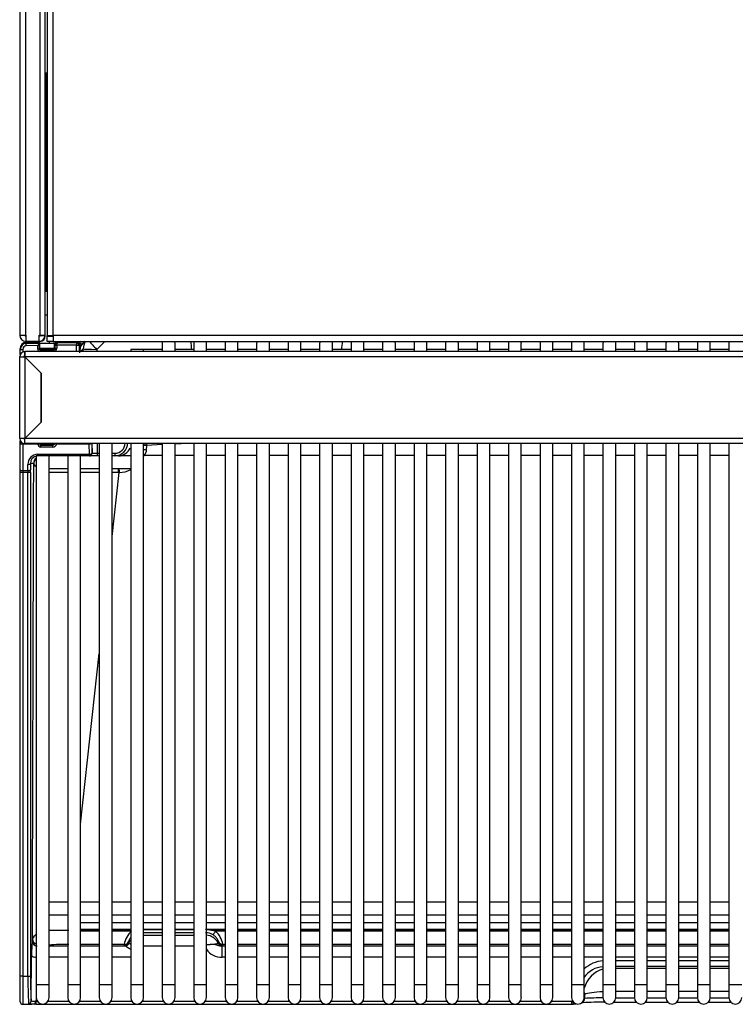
# Model space of a CAD drawing. Header units: millimetres. Extents: x -40 to 419, y 0 to 295.
# Tile 3 of 72: x 50 to 71, y 37 to 65. Entities that reach past the tile are written whole.
import ezdxf

# ---------------------------------------------------------------- set-up
doc = ezdxf.new("R2010")
doc.units = ezdxf.units.MM
doc.layers.add('BW4_CTMPLUS_RL', color=7, linetype='Continuous')
doc.layers.add('Standard', color=7, linetype='Continuous')

# ---------------------------------------------------------------- blocks, each defined once
blk = doc.blocks.new('SE2')
at = {"layer": 'BW4_CTMPLUS_RL', "color": 7, "linetype": 'Continuous'}
for p, q in [((50.015, 126.324), (50.015, 56.184)), ((50.195, 56.184), (50.195, 126.309)), ((50.603, 125.739), (50.603, 56.184)), ((50.765, 56.184), (50.765, 125.739)), ((50.825, 112.902), (50.825, 56.181)), ((51.002, 56.181), (51.002, 112.902)), ((50.795, 63.879), (50.765, 63.879)), ((50.795, 57.474), (50.795, 63.879)), ((50.825, 63.879), (50.795, 63.879)), ((50.765, 57.474), (50.795, 57.474)), ((50.795, 57.474), (50.825, 57.474)), ((50.765, 56.784), (50.825, 56.784)), ((50.015, 56.184), (50.195, 56.184)), ((50.195, 56.184), (50.195, 56.004)), ((50.585, 56.004), (50.585, 56.184)), ((50.585, 56.184), (50.603, 56.184)), ((50.603, 56.184), (50.765, 56.184)), ((50.764, 56.169), (50.611, 56.169)), ((50.825, 56.181), (51.002, 56.181)), ((50.825, 56.162), (50.825, 56.181)), ((50.975, 56.162), (50.825, 56.162)), ((50.825, 56.154), (51.002, 56.154)), ((50.825, 56.004), (50.825, 56.154)), ((50.893, 56.154), (50.893, 56.162)), ((50.975, 56.181), (50.975, 56.162)), ((51.002, 56.181), (51.002, 56.004)), ((92.15, 56.181), (51.002, 56.181)), ((50.03, 55.784), (50.03, 55.796)), ((50.03, 55.77), (50.03, 55.784)), ((50.585, 56.004), (50.195, 56.004)), ((50.445, 55.976), (50.206, 55.967)), ((50.546, 55.984), (50.207, 55.978)), ((50.207, 55.976), (50.446, 55.98)), ((50.446, 55.975), (50.207, 55.967)), ((50.207, 55.967), (50.207, 55.95)), ((50.207, 55.95), (50.592, 55.956)), ((50.208, 55.876), (50.207, 55.95)), ((50.546, 55.881), (50.208, 55.876)), ((50.446, 55.98), (50.46, 55.981)), ((50.46, 55.981), (50.598, 55.983)), ((50.598, 55.979), (50.46, 55.976)), ((50.598, 55.978), (50.46, 55.976)), ((50.546, 55.779), (50.546, 55.881)), ((50.591, 55.779), (50.546, 55.779)), ((50.615, 56.004), (50.585, 56.004)), ((50.591, 55.95), (50.591, 55.779)), ((50.591, 55.779), (50.6, 55.81)), ((50.592, 55.956), (50.598, 55.978)), ((50.607, 55.794), (50.595, 55.794)), ((50.607, 55.944), (50.6, 55.944)), ((50.6, 55.81), (50.6, 55.934)), ((51.041, 55.944), (50.607, 55.944)), ((50.607, 55.794), (50.607, 55.944)), ((51.035, 55.794), (50.607, 55.794)), ((50.628, 55.768), (51.012, 55.774)), ((51.002, 56.004), (50.825, 56.004)), ((50.893, 55.944), (50.893, 56.004)), ((50.893, 55.772), (50.893, 55.794)), ((51.002, 56.004), (92.15, 56.004)), ((51.055, 55.944), (51.041, 55.944)), ((51.041, 55.804), (51.041, 55.944)), ((51.05, 55.948), (51.05, 55.944)), ((51.059, 55.886), (51.05, 55.918)), ((51.05, 55.84), (51.05, 55.918)), ((51.05, 55.84), (51.059, 55.808)), ((51.059, 55.891), (51.059, 55.886)), ((51.059, 55.808), (51.059, 55.886)), ((51.059, 55.808), (51.104, 55.808)), ((51.068, 55.967), (51.068, 55.984)), ((51.094, 55.993), (51.094, 55.993)), ((51.682, 55.898), (51.104, 55.89)), ((51.104, 55.886), (51.104, 55.808)), ((51.123, 55.995), (51.132, 55.964)), ((51.132, 55.964), (51.681, 55.973)), ((51.193, 56.004), (51.193, 56.002)), ((51.681, 55.973), (51.688, 55.996)), ((51.681, 55.973), (51.682, 55.898)), ((51.682, 55.898), (51.757, 55.898)), ((51.682, 55.704), (51.682, 55.898)), ((51.726, 55.984), (51.737, 56.004)), ((51.811, 56.003), (51.75, 55.961)), ((51.763, 55.92), (51.757, 55.898)), ((51.757, 55.898), (51.757, 55.704)), ((51.809, 55.939), (51.768, 55.671)), ((51.881, 55.784), (51.801, 55.704)), ((51.9, 55.989), (51.886, 56.004)), ((51.915, 56.004), (51.9, 55.989)), ((54.198, 55.944), (54.198, 55.704)), ((54.573, 55.704), (54.573, 55.944)), ((55.122, 55.944), (55.122, 55.704)), ((55.497, 55.704), (55.497, 55.944)), ((56.046, 55.944), (56.046, 55.704)), ((56.421, 55.704), (56.421, 55.944)), ((56.969, 55.944), (56.969, 55.704)), ((57.344, 55.704), (57.344, 55.944)), ((57.893, 55.944), (57.893, 55.704)), ((58.268, 55.704), (58.268, 55.944)), ((58.817, 55.944), (58.817, 55.704)), ((59.192, 55.704), (59.192, 55.944)), ((59.741, 55.944), (59.741, 55.704)), ((60.116, 55.704), (60.116, 55.944)), ((60.665, 55.944), (60.665, 55.704)), ((61.04, 55.704), (61.04, 55.944)), ((61.589, 55.944), (61.589, 55.704)), ((61.964, 55.704), (61.964, 55.944)), ((62.513, 55.944), (62.513, 55.704)), ((62.888, 55.704), (62.888, 55.944)), ((63.436, 55.944), (63.436, 55.704)), ((63.811, 55.704), (63.811, 55.944)), ((64.36, 55.944), (64.36, 55.704)), ((64.735, 55.704), (64.735, 55.944)), ((65.284, 55.944), (65.284, 55.704)), ((65.659, 55.704), (65.659, 55.944)), ((66.208, 55.944), (66.208, 55.704)), ((66.583, 55.704), (66.583, 55.944)), ((67.132, 55.944), (67.132, 55.704)), ((67.507, 55.704), (67.507, 55.944)), ((68.056, 55.944), (68.056, 55.704)), ((68.431, 55.704), (68.431, 55.944)), ((68.98, 55.944), (68.98, 55.704)), ((69.355, 55.704), (69.355, 55.944)), ((69.904, 55.944), (69.904, 55.704)), ((70.279, 55.704), (70.279, 55.944)), ((70.827, 55.944), (70.827, 55.704)), ((50.015, 55.554), (50.015, 55.557)), ((50.015, 53.154), (50.015, 55.554)), ((50.015, 55.554), (50.162, 55.554)), ((50.03, 55.77), (50.105, 55.77)), ((50.03, 55.621), (50.03, 55.77)), ((50.105, 55.77), (50.105, 55.692)), ((50.135, 55.554), (50.135, 55.557)), ((50.162, 55.704), (50.163, 55.704)), ((50.162, 55.584), (50.163, 55.584)), ((50.164, 55.554), (50.162, 55.554)), ((50.162, 55.554), (50.162, 53.154)), ((50.163, 55.704), (50.165, 55.704)), ((50.163, 55.704), (50.163, 55.584)), ((50.163, 55.584), (50.165, 55.584)), ((50.647, 55.071), (50.164, 55.554)), ((75.667, 55.704), (50.165, 55.704)), ((50.165, 55.554), (50.165, 55.704)), ((75.651, 55.554), (50.165, 55.554)), ((50.165, 55.554), (50.648, 55.071)), ((50.645, 55.764), (50.636, 55.733)), ((50.636, 55.733), (50.636, 55.704)), ((50.636, 55.733), (50.984, 55.732)), ((50.645, 55.764), (50.975, 55.764)), ((50.984, 55.732), (50.975, 55.764)), ((50.984, 55.732), (50.984, 55.704)), ((53.649, 55.764), (53.274, 55.764)), ((53.274, 55.764), (53.274, 55.704)), ((54.198, 55.764), (53.649, 55.764)), ((53.649, 55.704), (53.649, 55.764)), ((55.122, 55.764), (54.573, 55.764)), ((56.046, 55.764), (55.497, 55.764)), ((56.969, 55.764), (56.421, 55.764)), ((57.893, 55.764), (57.344, 55.764)), ((58.817, 55.764), (58.268, 55.764)), ((59.741, 55.764), (59.192, 55.764)), ((60.665, 55.764), (60.116, 55.764)), ((61.589, 55.764), (61.04, 55.764)), ((62.513, 55.764), (61.964, 55.764)), ((63.436, 55.764), (62.888, 55.764)), ((64.36, 55.764), (63.811, 55.764)), ((65.284, 55.764), (64.735, 55.764)), ((66.208, 55.764), (65.659, 55.764)), ((67.132, 55.764), (66.583, 55.764)), ((68.056, 55.764), (67.507, 55.764)), ((68.98, 55.764), (68.431, 55.764)), ((69.904, 55.764), (69.355, 55.764)), ((70.827, 55.764), (70.279, 55.764)), ((50.647, 53.638), (50.647, 55.071)), ((50.648, 55.071), (50.648, 53.637)), ((50.163, 53.154), (50.647, 53.638)), ((50.648, 53.637), (50.165, 53.154)), ((50.162, 53.154), (50.015, 53.154)), ((50.03, 53.049), (50.03, 53.089)), ((50.058, 53.049), (50.03, 53.049)), ((50.03, 53.021), (50.03, 53.049)), ((50.03, 52.239), (50.03, 53.021)), ((50.105, 53.017), (50.105, 52.992)), ((50.546, 52.992), (50.105, 52.992)), ((50.105, 52.992), (50.105, 52.211)), ((50.162, 53.154), (50.163, 53.154)), ((50.165, 53.004), (50.165, 53.154)), ((91.49, 53.154), (50.165, 53.154)), ((91.49, 53.004), (50.165, 53.004)), ((50.546, 52.988), (50.546, 52.992)), ((50.616, 53), (50.637, 53)), ((50.645, 52.99), (50.637, 52.963)), ((50.637, 52.963), (50.983, 52.963)), ((50.983, 52.901), (50.637, 52.902)), ((50.893, 53.004), (50.893, 52.99)), ((50.983, 52.963), (50.975, 52.99)), ((52.058, 52.992), (51.101, 52.992)), ((52.062, 52.691), (52.058, 52.992)), ((52.133, 53.004), (52.137, 52.719)), ((52.139, 52.719), (52.139, 53.004)), ((52.289, 53.004), (52.289, 52.719)), ((52.35, 53.004), (52.35, 37.119)), ((52.725, 37.119), (52.725, 53.004)), ((53.274, 53.004), (53.274, 37.119)), ((53.649, 37.119), (53.649, 53.004)), ((53.738, 52.825), (53.745, 52.953)), ((54.198, 52.973), (53.745, 52.953)), ((54.198, 53.004), (54.198, 37.119)), ((54.929, 53.004), (54.573, 52.989)), ((54.573, 37.119), (54.573, 53.004)), ((55.122, 53.004), (55.122, 37.119)), ((55.497, 37.119), (55.497, 53.004)), ((56.046, 53.004), (56.046, 37.119)), ((56.421, 37.119), (56.421, 53.004)), ((56.969, 53.004), (56.969, 37.119)), ((57.344, 37.119), (57.344, 53.004)), ((57.893, 53.004), (57.893, 37.119)), ((58.268, 37.119), (58.268, 53.004)), ((58.817, 53.004), (58.817, 37.119)), ((59.192, 37.119), (59.192, 53.004)), ((59.741, 53.004), (59.741, 37.119)), ((60.116, 37.119), (60.116, 53.004)), ((60.665, 53.004), (60.665, 37.119)), ((61.04, 37.119), (61.04, 53.004)), ((61.589, 53.004), (61.589, 37.119)), ((61.964, 37.119), (61.964, 53.004)), ((62.513, 53.004), (62.513, 37.119)), ((62.888, 37.119), (62.888, 53.004)), ((63.436, 53.004), (63.436, 37.119)), ((63.811, 37.119), (63.811, 53.004)), ((64.36, 53.004), (64.36, 37.119)), ((64.735, 37.119), (64.735, 53.004)), ((65.284, 53.004), (65.284, 37.119)), ((65.659, 37.119), (65.659, 53.004)), ((66.208, 53.004), (66.208, 37.119)), ((66.583, 37.119), (66.583, 53.004)), ((67.132, 53.004), (67.132, 37.119)), ((67.507, 37.119), (67.507, 53.004)), ((68.056, 53.004), (68.056, 37.119)), ((68.431, 37.119), (68.431, 53.004)), ((68.98, 53.004), (68.98, 37.119)), ((69.355, 37.119), (69.355, 53.004)), ((69.904, 53.004), (69.904, 37.119)), ((70.279, 37.119), (70.279, 53.004)), ((70.827, 53.004), (70.827, 37.119)), ((50.877, 52.644), (50.502, 52.644)), ((50.502, 52.644), (50.502, 37.119)), ((50.55, 52.691), (52.062, 52.691)), ((50.55, 52.644), (50.55, 52.691)), ((51.427, 52.644), (50.877, 52.644)), ((50.877, 37.119), (50.877, 52.644)), ((51.426, 52.644), (51.426, 37.119)), ((51.801, 52.644), (51.427, 52.644)), ((52.062, 52.644), (51.801, 52.644)), ((51.801, 37.119), (51.801, 52.644)), ((52.062, 52.691), (52.062, 52.644)), ((52.064, 52.644), (52.062, 52.644)), ((52.289, 52.644), (52.064, 52.644)), ((52.137, 52.719), (52.139, 52.719)), ((52.139, 52.719), (52.289, 52.719)), ((52.289, 52.719), (52.35, 52.719)), ((52.289, 52.719), (52.289, 52.644)), ((52.35, 52.644), (52.289, 52.644)), ((52.725, 52.719), (52.807, 52.719)), ((52.807, 52.644), (52.725, 52.644)), ((52.807, 52.719), (52.807, 52.644)), ((52.811, 52.644), (52.807, 52.644)), ((53.274, 52.644), (52.811, 52.644)), ((54.198, 52.656), (53.668, 52.656)), ((55.122, 52.656), (54.573, 52.656)), ((56.046, 52.656), (55.497, 52.656)), ((56.969, 52.656), (56.421, 52.656)), ((57.893, 52.656), (57.344, 52.656)), ((58.817, 52.656), (58.268, 52.656)), ((59.741, 52.656), (59.192, 52.656)), ((60.665, 52.656), (60.116, 52.656)), ((61.589, 52.656), (61.04, 52.656)), ((62.513, 52.656), (61.964, 52.656)), ((63.436, 52.656), (62.888, 52.656)), ((64.36, 52.656), (63.811, 52.656)), ((65.284, 52.656), (64.735, 52.656)), ((66.208, 52.656), (65.659, 52.656)), ((67.132, 52.656), (66.583, 52.656)), ((68.056, 52.656), (67.507, 52.656)), ((68.98, 52.656), (68.431, 52.656)), ((69.904, 52.656), (69.355, 52.656)), ((70.827, 52.656), (70.279, 52.656)), ((50.257, 52.211), (50.254, 52.391)), ((50.424, 52.419), (50.329, 52.419)), ((50.329, 52.419), (50.332, 52.239)), ((50.03, 52.155), (50.03, 52.239)), ((50.03, 37.373), (50.03, 52.155)), ((50.105, 52.155), (50.03, 52.155)), ((50.105, 52.211), (50.257, 52.211)), ((50.105, 52.211), (50.105, 52.155)), ((50.105, 52.155), (50.105, 37.373)), ((50.257, 52.155), (50.105, 52.155)), ((50.257, 52.211), (50.257, 52.155)), ((50.332, 52.155), (50.257, 52.155)), ((50.257, 37.373), (50.257, 52.155)), ((50.332, 52.155), (50.332, 37.373)), ((50.877, 52.269), (51.426, 52.269)), ((51.801, 52.269), (52.35, 52.269)), ((52.725, 52.269), (53.274, 52.269)), ((52.725, 50.273), (52.931, 52.156)), ((51.801, 41.837), (52.35, 46.848)), ((51.426, 39.549), (50.877, 39.549)), ((52.35, 39.549), (51.801, 39.549)), ((53.274, 39.549), (52.725, 39.549)), ((54.198, 39.549), (53.649, 39.549)), ((55.122, 39.549), (54.573, 39.549)), ((56.046, 39.549), (55.497, 39.549)), ((56.969, 39.549), (56.421, 39.549)), ((57.893, 39.549), (57.344, 39.549)), ((58.817, 39.549), (58.268, 39.549)), ((59.741, 39.549), (59.192, 39.549)), ((60.665, 39.549), (60.116, 39.549)), ((61.589, 39.549), (61.04, 39.549)), ((62.513, 39.549), (61.964, 39.549)), ((63.436, 39.549), (62.888, 39.549)), ((64.36, 39.549), (63.811, 39.549)), ((65.284, 39.549), (64.735, 39.549)), ((66.208, 39.549), (65.659, 39.549)), ((67.132, 39.549), (66.583, 39.549)), ((68.056, 39.549), (67.507, 39.549)), ((68.98, 39.549), (68.431, 39.549)), ((69.904, 39.549), (69.355, 39.549)), ((70.827, 39.549), (70.279, 39.549)), ((50.877, 39.174), (51.426, 39.174)), ((51.801, 39.174), (52.35, 39.174)), ((52.725, 39.174), (53.274, 39.174)), ((53.649, 39.174), (54.198, 39.174)), ((54.573, 39.174), (55.122, 39.174)), ((55.497, 39.174), (56.046, 39.174)), ((56.421, 39.174), (56.969, 39.174)), ((57.344, 39.174), (57.893, 39.174)), ((58.268, 39.174), (58.817, 39.174)), ((59.192, 39.174), (59.741, 39.174)), ((60.116, 39.174), (60.665, 39.174)), ((61.04, 39.174), (61.589, 39.174)), ((61.964, 39.174), (62.513, 39.174)), ((62.888, 39.174), (63.436, 39.174)), ((63.811, 39.174), (64.36, 39.174)), ((64.735, 39.174), (65.284, 39.174)), ((65.659, 39.174), (66.208, 39.174)), ((66.583, 39.174), (67.132, 39.174)), ((67.507, 39.174), (68.056, 39.174)), ((68.431, 39.174), (68.98, 39.174)), ((69.355, 39.174), (69.904, 39.174)), ((70.279, 39.174), (70.827, 39.174)), ((51.801, 38.945), (52.35, 38.945)), ((52.35, 38.937), (51.801, 38.937)), ((51.801, 38.756), (52.35, 38.756)), ((51.801, 38.74), (52.35, 38.74)), ((52.725, 38.945), (53.274, 38.945)), ((53.274, 38.937), (52.725, 38.937)), ((52.725, 38.756), (53.274, 38.756)), ((52.725, 38.74), (53.274, 38.74)), ((53.649, 38.945), (54.198, 38.945)), ((54.198, 38.937), (53.649, 38.937)), ((53.649, 38.756), (54.198, 38.756)), ((53.649, 38.74), (54.198, 38.74)), ((53.649, 38.739), (54.198, 38.739)), ((54.573, 38.945), (55.122, 38.945)), ((55.122, 38.937), (54.573, 38.937)), ((54.573, 38.756), (55.122, 38.756)), ((54.573, 38.74), (55.122, 38.74)), ((54.573, 38.739), (55.122, 38.739)), ((55.764, 38.698), (55.466, 38.739)), ((55.497, 38.945), (56.046, 38.945)), ((56.046, 38.937), (55.497, 38.937)), ((55.497, 38.756), (56.046, 38.756)), ((55.497, 38.74), (56.046, 38.74)), ((56.421, 38.945), (56.969, 38.945)), ((56.969, 38.937), (56.421, 38.937)), ((56.421, 38.756), (56.969, 38.756)), ((56.421, 38.74), (56.969, 38.74)), ((57.344, 38.945), (57.893, 38.945)), ((57.893, 38.937), (57.344, 38.937)), ((57.344, 38.756), (57.893, 38.756)), ((57.344, 38.74), (57.893, 38.74)), ((58.268, 38.945), (58.817, 38.945)), ((58.817, 38.937), (58.268, 38.937)), ((58.268, 38.756), (58.817, 38.756)), ((58.268, 38.74), (58.817, 38.74)), ((59.192, 38.945), (59.741, 38.945)), ((59.741, 38.937), (59.192, 38.937)), ((59.192, 38.756), (59.741, 38.756)), ((59.192, 38.74), (59.741, 38.74)), ((60.116, 38.945), (60.665, 38.945)), ((60.665, 38.937), (60.116, 38.937)), ((60.116, 38.756), (60.665, 38.756)), ((60.116, 38.74), (60.665, 38.74)), ((61.04, 38.945), (61.589, 38.945)), ((61.589, 38.937), (61.04, 38.937)), ((61.04, 38.756), (61.589, 38.756)), ((61.04, 38.74), (61.589, 38.74)), ((61.964, 38.945), (62.513, 38.945)), ((62.513, 38.937), (61.964, 38.937)), ((61.964, 38.756), (62.513, 38.756)), ((61.964, 38.74), (62.513, 38.74)), ((62.888, 38.945), (63.436, 38.945)), ((63.436, 38.937), (62.888, 38.937)), ((62.888, 38.756), (63.436, 38.756)), ((62.888, 38.74), (63.436, 38.74)), ((63.811, 38.945), (64.36, 38.945)), ((64.36, 38.937), (63.811, 38.937)), ((63.811, 38.756), (64.36, 38.756)), ((63.811, 38.74), (64.36, 38.74)), ((64.735, 38.945), (65.284, 38.945)), ((65.284, 38.937), (64.735, 38.937)), ((64.735, 38.756), (65.284, 38.756)), ((64.735, 38.74), (65.284, 38.74)), ((65.659, 38.945), (66.208, 38.945)), ((66.208, 38.937), (65.659, 38.937)), ((65.659, 38.756), (66.208, 38.756)), ((65.659, 38.74), (66.208, 38.74)), ((66.583, 38.945), (67.132, 38.945)), ((67.132, 38.937), (66.583, 38.937)), ((66.583, 38.756), (67.132, 38.756)), ((66.583, 38.74), (67.132, 38.74)), ((67.507, 38.945), (68.056, 38.945)), ((68.056, 38.937), (67.507, 38.937)), ((67.507, 38.756), (68.056, 38.756)), ((67.507, 38.74), (68.056, 38.74)), ((68.431, 38.945), (68.98, 38.945)), ((68.98, 38.937), (68.431, 38.937)), ((68.431, 38.756), (68.98, 38.756)), ((68.431, 38.74), (68.98, 38.74)), ((69.355, 38.945), (69.904, 38.945)), ((69.904, 38.937), (69.355, 38.937)), ((69.355, 38.756), (69.904, 38.756)), ((69.355, 38.74), (69.904, 38.74)), ((70.279, 38.945), (70.827, 38.945)), ((70.827, 38.937), (70.279, 38.937)), ((70.279, 38.756), (70.827, 38.756)), ((70.279, 38.74), (70.827, 38.74)), ((52.35, 38.698), (51.801, 38.698)), ((53.274, 38.698), (52.725, 38.698)), ((54.198, 38.65), (53.649, 38.65)), ((53.649, 38.581), (54.198, 38.581)), ((55.122, 38.65), (54.573, 38.65)), ((54.573, 38.581), (55.122, 38.581)), ((56.046, 38.698), (55.764, 38.698)), ((56.969, 38.698), (56.421, 38.698)), ((57.893, 38.698), (57.344, 38.698)), ((58.817, 38.698), (58.268, 38.698)), ((59.741, 38.698), (59.192, 38.698)), ((60.665, 38.698), (60.116, 38.698)), ((61.589, 38.698), (61.04, 38.698)), ((62.513, 38.698), (61.964, 38.698)), ((63.436, 38.698), (62.888, 38.698)), ((64.36, 38.698), (63.811, 38.698)), ((65.284, 38.698), (64.735, 38.698)), ((66.208, 38.698), (65.659, 38.698)), ((67.132, 38.698), (66.583, 38.698)), ((68.056, 38.698), (67.507, 38.698)), ((68.98, 38.698), (68.431, 38.698)), ((69.904, 38.698), (69.355, 38.698)), ((70.827, 38.698), (70.279, 38.698)), ((50.383, 38.41), (50.383, 38.41)), ((50.877, 38.261), (51.426, 38.261)), ((52.35, 38.305), (51.801, 38.305)), ((51.801, 38.261), (52.35, 38.261)), ((53.081, 38.305), (52.725, 38.305)), ((52.725, 38.261), (53.104, 38.261)), ((53.09, 38.274), (53.081, 38.305)), ((53.212, 38.382), (53.221, 38.351)), ((54.198, 38.251), (53.649, 38.251)), ((55.122, 38.251), (54.573, 38.251)), ((55.839, 38.351), (55.848, 38.382)), ((55.955, 38.261), (56.046, 38.261)), ((55.955, 37.932), (55.955, 38.261)), ((55.979, 38.305), (55.97, 38.274)), ((56.046, 38.305), (55.979, 38.305)), ((56.969, 38.305), (56.421, 38.305)), ((56.421, 38.261), (56.969, 38.261)), ((57.893, 38.305), (57.344, 38.305)), ((57.344, 38.261), (57.893, 38.261)), ((58.817, 38.305), (58.268, 38.305)), ((58.268, 38.261), (58.817, 38.261)), ((59.741, 38.305), (59.192, 38.305)), ((59.192, 38.261), (59.741, 38.261)), ((60.665, 38.305), (60.116, 38.305)), ((60.116, 38.261), (60.665, 38.261)), ((61.589, 38.305), (61.04, 38.305)), ((61.04, 38.261), (61.589, 38.261)), ((62.513, 38.305), (61.964, 38.305)), ((61.964, 38.261), (62.513, 38.261)), ((63.436, 38.305), (62.888, 38.305)), ((62.888, 38.261), (63.436, 38.261)), ((64.36, 38.305), (63.811, 38.305)), ((63.811, 38.261), (64.36, 38.261)), ((65.284, 38.305), (64.735, 38.305)), ((64.735, 38.261), (65.284, 38.261)), ((66.208, 38.305), (65.659, 38.305)), ((65.659, 38.261), (66.208, 38.261)), ((67.132, 38.305), (66.583, 38.305)), ((66.583, 38.261), (67.132, 38.261)), ((68.056, 38.305), (67.507, 38.305)), ((67.507, 38.261), (68.056, 38.261)), ((68.98, 38.305), (68.431, 38.305)), ((68.431, 38.261), (68.98, 38.261)), ((69.904, 38.305), (69.355, 38.305)), ((69.355, 38.261), (69.904, 38.261)), ((70.827, 38.305), (70.279, 38.305)), ((70.279, 38.261), (70.827, 38.261)), ((50.352, 36.644), (50.365, 37.97)), ((51.426, 37.931), (50.877, 37.931)), ((52.35, 37.931), (51.801, 37.931)), ((53.274, 37.931), (52.725, 37.931)), ((56.046, 37.932), (55.955, 37.932)), ((56.969, 37.932), (56.421, 37.932)), ((57.893, 37.932), (57.344, 37.932)), ((58.817, 37.932), (58.268, 37.932)), ((59.741, 37.932), (59.192, 37.932)), ((60.665, 37.932), (60.116, 37.932)), ((61.589, 37.932), (61.04, 37.932)), ((62.513, 37.932), (61.964, 37.932)), ((63.436, 37.932), (62.888, 37.932)), ((64.36, 37.932), (63.811, 37.932)), ((65.284, 37.932), (64.735, 37.932)), ((66.208, 37.932), (65.659, 37.932)), ((67.132, 37.932), (66.583, 37.932)), ((68.056, 37.932), (67.507, 37.932)), ((68.98, 37.932), (68.431, 37.932)), ((69.904, 37.932), (69.355, 37.932)), ((70.827, 37.932), (70.279, 37.932)), ((67.507, 37.833), (68.056, 37.833)), ((68.056, 37.653), (67.507, 37.653)), ((67.507, 37.61), (68.056, 37.61)), ((68.431, 37.833), (68.98, 37.833)), ((68.98, 37.653), (68.431, 37.653)), ((68.431, 37.61), (68.98, 37.61)), ((69.355, 37.833), (69.904, 37.833)), ((69.904, 37.653), (69.355, 37.653)), ((69.355, 37.61), (69.904, 37.61)), ((70.279, 37.833), (70.827, 37.833)), ((70.827, 37.653), (70.279, 37.653)), ((70.279, 37.61), (70.827, 37.61)), ((50.03, 36.623), (50.03, 37.373)), ((50.105, 37.373), (50.03, 37.373)), ((50.105, 37.373), (50.105, 36.548)), ((50.105, 37.373), (50.257, 37.373)), ((50.257, 37.373), (50.332, 37.373)), ((50.877, 37.119), (50.502, 37.119)), ((50.502, 37.119), (50.502, 36.744)), ((50.877, 36.744), (50.877, 37.119)), ((51.801, 37.119), (51.426, 37.119)), ((51.426, 37.119), (51.426, 36.744)), ((51.801, 36.744), (51.801, 37.119)), ((52.725, 37.119), (52.35, 37.119)), ((52.35, 37.119), (52.35, 36.744)), ((52.725, 36.744), (52.725, 37.119)), ((53.649, 37.119), (53.274, 37.119)), ((53.274, 37.119), (53.274, 36.744)), ((53.649, 36.744), (53.649, 37.119)), ((54.573, 37.119), (54.198, 37.119)), ((54.198, 37.119), (54.198, 36.744)), ((54.573, 36.744), (54.573, 37.119)), ((55.497, 37.119), (55.122, 37.119)), ((55.122, 37.119), (55.122, 36.744)), ((55.497, 36.744), (55.497, 37.119)), ((56.421, 37.119), (56.046, 37.119)), ((56.046, 37.119), (56.046, 36.744)), ((56.421, 36.744), (56.421, 37.119)), ((57.344, 37.119), (56.969, 37.119)), ((56.969, 37.119), (56.969, 36.744)), ((57.344, 36.744), (57.344, 37.119)), ((58.268, 37.119), (57.893, 37.119)), ((57.893, 37.119), (57.893, 36.744)), ((58.268, 36.744), (58.268, 37.119)), ((59.192, 37.119), (58.817, 37.119)), ((58.817, 37.119), (58.817, 36.744)), ((59.192, 36.744), (59.192, 37.119)), ((60.116, 37.119), (59.741, 37.119)), ((59.741, 37.119), (59.741, 36.744)), ((60.116, 36.744), (60.116, 37.119)), ((61.04, 37.119), (60.665, 37.119)), ((60.665, 37.119), (60.665, 36.744)), ((61.04, 36.744), (61.04, 37.119)), ((61.964, 37.119), (61.589, 37.119)), ((61.589, 37.119), (61.589, 36.744)), ((61.964, 36.744), (61.964, 37.119)), ((62.888, 37.119), (62.513, 37.119)), ((62.513, 37.119), (62.513, 36.744)), ((62.888, 36.744), (62.888, 37.119)), ((63.811, 37.119), (63.436, 37.119)), ((63.436, 37.119), (63.436, 36.744)), ((63.811, 36.744), (63.811, 37.119)), ((64.735, 37.119), (64.36, 37.119)), ((64.36, 37.119), (64.36, 36.744)), ((64.735, 36.744), (64.735, 37.119)), ((65.659, 37.119), (65.284, 37.119)), ((65.284, 37.119), (65.284, 36.744)), ((65.659, 36.744), (65.659, 37.119)), ((66.583, 37.119), (66.208, 37.119)), ((66.208, 37.119), (66.208, 36.744)), ((66.583, 36.744), (66.583, 37.119)), ((67.507, 37.119), (67.132, 37.119)), ((67.132, 37.119), (67.132, 36.744)), ((67.507, 36.744), (67.507, 37.119)), ((68.431, 37.119), (68.056, 37.119)), ((68.056, 37.119), (68.056, 36.744)), ((68.431, 36.744), (68.431, 37.119)), ((69.355, 37.119), (68.98, 37.119)), ((68.98, 37.119), (68.98, 36.744)), ((69.355, 36.744), (69.355, 37.119)), ((70.279, 37.119), (69.904, 37.119)), ((69.904, 37.119), (69.904, 36.744)), ((70.279, 36.744), (70.279, 37.119)), ((71.202, 37.119), (70.827, 37.119)), ((70.827, 37.119), (70.827, 36.744)), ((50.503, 36.724), (50.503, 36.643)), ((66.582, 36.721), (66.595, 36.723)), ((66.595, 36.723), (66.595, 36.835)), ((68.056, 36.92), (67.507, 36.92)), ((67.507, 36.737), (68.056, 36.737)), ((68.98, 36.92), (68.431, 36.92)), ((68.431, 36.737), (68.98, 36.737)), ((69.904, 36.92), (69.355, 36.92)), ((69.355, 36.737), (69.904, 36.737)), ((70.278, 36.737), (70.828, 36.737)), ((70.827, 36.92), (70.279, 36.92)), ((50.105, 36.548), (50.376, 36.548)), ((50.503, 36.643), (50.532, 36.643)), ((50.503, 36.549), (50.503, 36.643)), ((50.503, 36.549), (66.222, 36.549)), ((50.848, 36.643), (51.456, 36.643)), ((51.772, 36.643), (52.38, 36.643)), ((52.696, 36.643), (53.304, 36.643)), ((53.619, 36.643), (54.227, 36.643)), ((54.543, 36.643), (55.151, 36.643)), ((55.467, 36.643), (56.075, 36.643)), ((56.391, 36.643), (56.999, 36.643)), ((57.315, 36.643), (57.923, 36.643)), ((58.239, 36.643), (58.847, 36.643)), ((59.163, 36.643), (59.771, 36.643)), ((60.086, 36.643), (60.694, 36.643)), ((61.01, 36.643), (61.618, 36.643)), ((61.934, 36.643), (62.542, 36.643)), ((62.858, 36.643), (63.466, 36.643)), ((63.782, 36.643), (64.39, 36.643)), ((64.706, 36.643), (65.314, 36.643)), ((65.63, 36.643), (66.222, 36.643)), ((66.222, 36.549), (66.222, 36.643)), ((66.222, 36.549), (66.264, 36.555)), ((66.245, 36.551), (66.343, 36.565)), ((67.453, 36.613), (68.11, 36.613)), ((68.377, 36.613), (69.034, 36.613)), ((69.301, 36.613), (69.958, 36.613)), ((70.225, 36.613), (70.881, 36.613))]:
    blk.add_line(p, q, dxfattribs=at)
for centre, radius, start, end in [((50.195, 56.184), 0.18, 180, 270), ((50.195, 56.184), 0.03, 180, 270), ((50.585, 56.184), 0.03, 270, 330), ((50.585, 56.184), 0.18, 270, 355.2198), ((50.585, 56.184), 0.03, 330, 0), ((50.615, 56.154), 0.15, 270, 0), ((50.585, 56.184), 0.18, 355.2198, 0), ((50.21, 55.796), 0.18, 91, 180), ((50.213, 55.784), 0.184, 91.9711, 179.929), ((50.21, 55.77), 0.18, 90.908, 180.0357), ((50.211, 55.764), 0.18, 90, 180), ((50.547, 55.938), 0.0452, 76.191, 91), ((50.636, 55.778), 0.0449, 179.1107, 269.5929), ((50.984, 55.807), 0.0749, 270.0954, 0.6455), ((51.095, 55.948), 0.045, 127.0621, 180), ((51.138, 55.886), 0.0791, 94.5427, 176.2815), ((51.065, 44.205), 11.681, 89.8086, 90.0291), ((51.128, 55.915), 0.0799, 93.7736, 139.3099), ((51.095, 55.948), 0.045, 91.0799, 127.0766), ((51.104, 55.888), 0.00137, 269.1029, 85.7511), ((51.68, 55.907), 0.0891, 59.4213, 85.1595), ((51.688, 55.919), 0.0744, 33.8913, 59.7018), ((51.688, 55.917), 0.0759, 1.7886, 34.9731), ((72.082, 56.156), 20.319, 180.6672, 181.2772), ((52.219, 55.67), 0.451, 135.0014, 179.9677), ((51.709, 55.975), 0.106, 340.0933, 15.0373), ((54.385, 55.944), 0.188, 160.4977, 180), ((54.385, 55.944), 0.188, 0, 18.5195), ((55.309, 55.944), 0.188, 161.4805, 180), ((55.309, 55.944), 0.188, 0, 18.5195), ((56.233, 55.944), 0.188, 161.4805, 180), ((56.233, 55.944), 0.188, 0, 18.5195), ((57.157, 55.944), 0.188, 161.4805, 180), ((57.157, 55.944), 0.188, 0, 18.5195), ((58.081, 55.944), 0.188, 161.4805, 180), ((58.081, 55.944), 0.188, 0, 18.5195), ((59.005, 55.944), 0.188, 161.4805, 180), ((59.005, 55.944), 0.188, 0, 18.5195), ((13.182, 61.337), 46.616, 353.1327, 353.4298), ((59.929, 55.944), 0.188, 161.4805, 180), ((59.929, 55.944), 0.188, 0, 18.5195), ((60.852, 55.944), 0.188, 161.4805, 180), ((60.852, 55.944), 0.188, 0, 18.5195), ((61.776, 55.944), 0.188, 161.4805, 180), ((61.776, 55.944), 0.188, 0, 18.5195), ((62.7, 55.944), 0.188, 161.4805, 180), ((62.7, 55.944), 0.188, 0, 18.5195), ((63.624, 55.944), 0.188, 161.4805, 180), ((63.624, 55.944), 0.188, 0, 18.5195), ((64.548, 55.944), 0.188, 161.4805, 180), ((64.548, 55.944), 0.188, 0, 18.5195), ((65.472, 55.944), 0.188, 161.4805, 180), ((65.472, 55.944), 0.188, 0, 18.5195), ((66.396, 55.944), 0.188, 161.4805, 180), ((66.396, 55.944), 0.188, 0, 18.5195), ((67.319, 55.944), 0.188, 161.4805, 180), ((67.319, 55.944), 0.188, 0, 18.5195), ((68.243, 55.944), 0.188, 161.4805, 180), ((68.243, 55.944), 0.188, 0, 18.5195), ((69.167, 55.944), 0.188, 161.4805, 180), ((69.167, 55.944), 0.188, 0, 18.5195), ((70.091, 55.944), 0.188, 161.4805, 180), ((70.091, 55.944), 0.188, 0, 18.5195), ((71.015, 55.944), 0.188, 161.4805, 180), ((50.162, 55.557), 0.147, 90, 180), ((50.162, 55.557), 0.027, 90, 180), ((50.165, 53.154), 0.15, 180, 270), ((50.165, 53.154), 0.03, 180, 270), ((50.636, 53.008), 0.0444, 183.841, 272.0194), ((50.644, 53.034), 0.0445, 230.6854, 270.3638), ((50.975, 53.065), 0.0749, 269.69, 305.7857), ((50.983, 53.04), 0.0773, 269.8022, 343.7199), ((52.807, 53.02), 0.375, 269.9926, 359.9863), ((53.752, 53.686), 0.733, 265.3402, 269.4455), ((50.549, 52.424), 0.22, 102.3553, 181.2815), ((52.907, 53.023), 0.379, 271.7117, 336.4961), ((53.469, 52.837), 0.269, 317.7428, 357.3076), ((51.488, -215.934), 268.093, 90.01378, 90.13083), ((51.488, -215.934), 268.093, 89.81603, 89.93316), ((51.488, -215.934), 268.093, 89.69701, 89.73571), ((52.911, 53.071), 0.916, 269.6989, 271.2833), ((50.096, 38.467), 0.292, 348.7558, 357.8001), ((51.157, 28.682), 10.035, 88.2733, 91.6184), ((53.775, 38.18), 0.705, 132.7494, 169.7967), ((55.463, 38.214), 0.436, 58.8085, 89.6773), ((55.282, 38.178), 0.708, 10.3034, 47.1505), ((54.283, 38.033), 3.919, 174.4768, 180.9223), ((50.532, 38.411), 0.15, 180.4542, 270.0084), ((51.442, 28.905), 9.4, 89.8938, 93.4746), ((55.934, 38.463), 0.532, 214.3173, 272.2715), ((67.182, 36.918), 0.736, 94.04, 144.9344), ((61.167, 37.244), 10.91, 179.3245, 183.5382), ((50.69, 36.744), 0.188, 180, 0), ((51.614, 36.744), 0.188, 180, 0), ((52.538, 36.744), 0.188, 180, 0), ((53.461, 36.744), 0.188, 180, 0), ((54.385, 36.744), 0.188, 180, 0), ((55.309, 36.744), 0.188, 180, 0), ((56.233, 36.744), 0.188, 180, 0), ((57.157, 36.744), 0.188, 180, 0), ((58.081, 36.744), 0.188, 180, 0), ((59.005, 36.744), 0.188, 180, 0), ((59.929, 36.744), 0.188, 180, 0), ((60.852, 36.744), 0.188, 180, 0), ((61.776, 36.744), 0.188, 180, 0), ((62.7, 36.744), 0.188, 180, 0), ((63.624, 36.744), 0.188, 180, 0), ((64.548, 36.744), 0.188, 180, 0), ((65.472, 36.744), 0.188, 180, 0), ((66.396, 36.744), 0.188, 180, 0), ((67.197, 24.131), 12.606, 90.2813, 92.7371), ((67.319, 36.744), 0.188, 180, 0), ((68.243, 36.744), 0.188, 180, 0), ((69.167, 36.744), 0.188, 180, 0), ((70.091, 36.744), 0.188, 180, 0), ((71.015, 36.744), 0.188, 180, 0), ((50.105, 36.623), 0.075, 180, 270), ((66.204, 36.75), 0.204, 287.0046, 301.9188)]:
    blk.add_arc(centre, radius, start, end, dxfattribs=at)
for centre, major_axis, ratio, start_param, end_param in [((50.21, 55.77), (0, -0.106), 0.992546, 3.156789, 4.712389), ((50.208, 55.922), (0.0016, -0.045), 0.156342, 3.017901, 3.141593), ((50.447, 55.935), (0.0008, -0.045), 0.156411, 3.141593, 3.594269), ((50.447, 55.931), (0.0016, -0.045), 0.156342, 3.017901, 3.141593), ((50.462, 55.963), (-0.105, -0.002), 0.122759, 4.727934, 4.86756), ((50.461, 55.936), (0.0008, -0.045), 0.01745, 3.141593, 3.602578), ((50.636, 55.779), (0.0249, 0.0872), 0.991955, 1.851195, 2.821195), ((50.592, 55.882), (0, 0.075), 0.03505, 0.1227, 0.435107), ((50.598, 55.938), (0, -0.045), 0.035076, 1.571714, 3.142206), ((50.598, 55.934), (0, -0.045), 0.035076, 1.571714, 3.264388), ((50.645, 55.81), (0.0176, 0.0418), 0.991092, 1.97213, 3.163768), ((50.645, 55.809), (0.0451, 0), 0.998775, 3.48143, 4.338), ((50.975, 55.84), (-0.0105, 0.0748), 0.992248, 3.00315, 3.518427), ((50.975, 55.84), (0.0105, -0.0748), 0.992248, 0.376835, 1.43021), ((50.984, 55.809), (-0.033, 0.116), 0.991937, 3.392845, 4.432311), ((51.125, 55.918), (-0.0106, 0.0748), 0.99232, 0.724547, 1.429557), ((51.065, 56.013), (0.165, 0.003), 0.122759, -1.212194, -0.687591), ((51.804, 56.014), (-0.216, -0.005), 0.084812, 0.27807, 1.000782), ((51.682, 55.898), (0.0722, -0.0204), 0.991886, 0.278084, 1.859814), ((51.687, 56.07), (-0.0024, -0.075), 0.355945, 0.130772, 0.502212), ((51.838, 55.92), (-0.075, -0.0008), 0.287162, 5.117266, 6.246743), ((52.33, 55.784), (-0.318, 0.318), 0.998783, 0.27347, 0.786007), ((52.33, 55.784), (-0.45, 0.001), 0.03267, 0.034925, 1.451804), ((52.33, 55.784), (-0.318, 0.318), 0.10701, 0.703864, 1.509632), ((50.645, 55.81), (-0.0176, -0.0418), 0.991092, 0.022176, 0.394939), ((50.105, 53.021), (-0.075, 0), 0.374607, 0, 1.570796), ((50.546, 53.009), (-0.045, -0.0006), 0.374574, 1.565491, 2.786137), ((50.546, 53.005), (0.045, 0.0006), 0.374574, 4.707084, 6.198656), ((50.636, 52.988), (-0.0896, 0.0099), 0.958298, 0.11928, 1.683681), ((50.637, 52.919), (-0.0001, -0.045), 0.000825, 1.186825, 3.01942), ((50.346, 52.995), (2.598, 0.001), 0.002112, -1.455591, -1.326287), ((50.984, 53.016), (-0.119, -0.013), 0.958262, 1.453824, 2.817064), ((50.983, 52.918), (0.0001, 0.045), 0.000825, 4.328417, 6.161012), ((51.101, 53.009), (-0.0438, 0.0102), 0.366261, 0.844766, 1.655402), ((52.058, 53.021), (-0.075, -0.0011), 0.374574, 1.565491, 2.476208), ((52.807, 53.019), (-0.3, 0), 0.999386, 1.570796, 3.141593), ((53.727, 53.177), (-0.02, -0.299), 0.101287, -0.945885, -0.731534), ((53.745, 53.177), (0.03, -0.299), 0.110232, -0.96179, -0.732735), ((50.555, 52.391), (0.219, -0.208), 0.985982, 2.338133, 3.908929), ((52.062, 52.719), (0, -0.075), 0.999386, 0, 1.570796), ((52.062, 52.719), (0.075, 0.0011), 0.374574, 4.707084, 6.245393), ((52.064, 52.719), (0, 0.075), 0.999386, 3.141593, 4.712389), ((52.931, 52.195), (0.013, -0.45), 0.002551, 3.142615, 3.168182), ((53.668, 52.696), (0.413, -0.178), 0.080113, 3.173924, 3.484696), ((53.668, 52.696), (0.413, -0.178), 0.080113, 4.700659, 4.746828), ((52.91, 52.98), (0.64, 0.523), 0.996878, 5.13751, 5.192524), ((50.254, 52.419), (-0.075, -0.0011), 0.374575, 1.565512, 3.103944), ((50.649, 52.419), (0, -0.225), 0.999391, 3.853055, 4.712389), ((50.424, 52.177), (0, -0.243), 0.034899, 2.791861, 3.143311), ((50.652, 52.405), (-0.224, -0.021), 0.939116, 5.35126, 6.18144), ((50.105, 52.239), (0.075, 0), 0.374607, 3.141593, 4.712389), ((50.257, 52.239), (-0.075, -0.0011), 0.374575, 1.565512, 3.103944), ((50.325, 52.155), (0, 0.225), 0.034921, 4.712389, 5.096361), ((52.907, 52.194), (0, -0.45), 0.002775, 4.544941, 4.799356), ((52.931, 52.195), (0.013, -0.45), 0.002551, 4.545586, 4.799618), ((52.91, 52.98), (0.64, 0.523), 0.996878, 4.054232, 4.485014), ((50.538, 38.456), (-0.15, 0.01), 0.894035, 0.07798, 1.387538), ((55.446, 38.135), (-0.433, 0.122), 0.991957, 3.923823, 4.873527), ((55.764, 38.716), (-0.076, -0.129), 0.061263, 0.123243, 1.467336), ((50.533, 38.41), (0.144, -0.041), 0.99195, 3.420817, 4.784913), ((53.081, 38.454), (0.144, 0.041), 0.991957, 4.438938, 5.500955), ((53.09, 38.423), (0.144, 0.041), 0.991957, 4.438938, 5.500955), ((53.613, 38.276), (-0.524, 0), 0.121869, 0.034445, 0.239558), ((53.104, 38.41), (-0.067, -0.134), 0.964202, 0.477535, 1.539551), ((53.613, 38.135), (-0.433, -0.122), 0.991957, 5.294413, 5.500955), ((53.613, 38.352), (-0.393, 0), 0.121869, 0.034445, 0.239558), ((55.446, 38.352), (-0.393, 0), 0.121869, 1.699406, 3.107148), ((55.97, 38.423), (-0.144, 0.041), 0.991957, 0.782231, 1.844247), ((55.979, 38.454), (-0.144, 0.041), 0.991957, 0.782231, 1.844247), ((55.446, 38.276), (0.524, 0), 0.121869, -0.241546, -0.034445), ((67.255, 36.96), (-0.935, 0.152), 0.918959, 4.990841, 5.650794), ((67.27, 36.905), (0.547, 0.513), 0.894796, 1.067419, 2.16713), ((50.359, 37.373), (0, 0.75), 0.034921, 1.570796, 2.904443), ((66.454, 36.732), (-0.021, 0.149), 0.93731, 3.340312, 4.519305), ((66.539, 36.809), (0.011, 0.15), 0.362992, 4.913822, 5.569884), ((67.298, 36.79), (-0.75, 0), 0.173648, 4.935551, 5.928499), ((50.278, 36.644), (-0.0742, -0.0107), 0.971452, 1.431351, 2.993948), ((50.46, 36.624), (-0.0008, 0.075), 0.199948, 3.088153, 4.965417), ((50.502, 36.537), (-0.225, 0), 0.055027, 4.709444, 4.901523), ((50.502, 36.612), (0.15, 0.001), 0.211907, 1.565216, 1.757296), ((66.231, 36.72), (-0.0704, -0.044), 0.883103, 0.954203, 1.232067), ((66.245, 36.627), (-0.0191, 0.0725), 0.068113, 3.18589, 4.685969), ((67.298, 36.566), (-0.9, 0), 0.052729, -1.446185, -0.475741)]:
    blk.add_ellipse(centre, major_axis=major_axis, ratio=ratio, start_param=start_param, end_param=end_param, dxfattribs=at)
for points, knots in [([(50.591, 55.95), (50.591, 55.943), (50.583, 55.931), (50.566, 55.907), (50.556, 55.894), (50.546, 55.881)], [0, 0, 0, 0, 0.5, 0.5, 1, 1, 1, 1]), ([(51.104, 55.889), (51.102, 55.889), (51.097, 55.89), (51.09, 55.89), (51.084, 55.891), (51.08, 55.891), (51.076, 55.891), (51.071, 55.892), (51.066, 55.892), (51.062, 55.892), (51.06, 55.891), (51.059, 55.891), (51.059, 55.891)], [0, 0, 0, 0, 0.113537, 0.214941, 0.304189, 0.38127, 0.446182, 0.498931, 0.667877, 0.78606, 0.902138, 1, 1, 1, 1]), ([(50.427, 52.405), (50.429, 52.392), (50.449, 52.366), (50.485, 52.336), (50.498, 52.326)], [0, 0, 0, 0, 0.25, 0.3698271, 0.3698271, 0.3698271, 0.3698271]), ([(50.5, 38.6), (50.487, 38.589), (50.476, 38.578), (50.421, 38.525), (50.391, 38.485), (50.388, 38.456)], [0.3760761, 0.3760761, 0.3760761, 0.3760761, 0.5, 0.5, 1, 1, 1, 1]), ([(53.273, 38.505), (53.273, 38.504), (53.27, 38.5), (53.263, 38.493), (53.255, 38.481), (53.247, 38.47), (53.236, 38.452), (53.224, 38.429), (53.216, 38.409), (53.213, 38.396), (53.211, 38.387), (53.212, 38.384), (53.212, 38.382)], [0.3261239, 0.3261239, 0.3261239, 0.3261239, 0.3265489, 0.3697364, 0.41275, 0.4558381, 0.4992477, 0.6211478, 0.7495853, 0.8318638, 0.9150357, 1, 1, 1, 1]), ([(55.848, 38.382), (55.848, 38.383), (55.849, 38.385), (55.848, 38.39), (55.847, 38.397), (55.845, 38.404), (55.842, 38.413), (55.838, 38.423), (55.833, 38.434), (55.827, 38.446), (55.818, 38.462), (55.804, 38.483), (55.783, 38.51), (55.757, 38.536), (55.726, 38.563), (55.702, 38.579), (55.689, 38.587)], [0, 0, 0, 0, 0.060966, 0.119896, 0.177065, 0.232773, 0.287344, 0.341124, 0.394473, 0.447759, 0.501354, 0.596591, 0.691595, 0.788948, 0.891054, 1, 1, 1, 1]), ([(50.502, 38.418), (50.501, 38.414), (50.499, 38.399), (50.496, 38.375), (50.497, 38.349), (50.5, 38.334), (50.502, 38.326)], [0.7074209, 0.7074209, 0.7074209, 0.7074209, 0.7354189, 0.8353244, 0.9233428, 1, 1, 1, 1]), ([(53.282, 38.152), (53.275, 38.156), (53.262, 38.164), (53.243, 38.176), (53.224, 38.187), (53.207, 38.199), (53.191, 38.21), (53.172, 38.222), (53.153, 38.234), (53.134, 38.246), (53.118, 38.255), (53.109, 38.259), (53.104, 38.261)], [0, 0, 0, 0, 0.083468, 0.166756, 0.250017, 0.333405, 0.41707, 0.501166, 0.6275, 0.752379, 0.876357, 1, 1, 1, 1]), ([(53.232, 38.341), (53.234, 38.34), (53.238, 38.338), (53.245, 38.333), (53.253, 38.327), (53.262, 38.319), (53.269, 38.314), (53.272, 38.311)], [0, 0, 0, 0, 0.0823644, 0.1650204, 0.2480325, 0.331453, 0.4153206, 0.4153206, 0.4153206, 0.4153206]), ([(55.497, 38.305), (55.504, 38.305), (55.518, 38.305), (55.538, 38.306), (55.558, 38.306), (55.576, 38.307), (55.594, 38.307), (55.61, 38.308), (55.624, 38.309), (55.638, 38.309), (55.65, 38.31), (55.661, 38.311), (55.671, 38.311), (55.68, 38.312), (55.688, 38.312), (55.696, 38.312), (55.702, 38.313), (55.707, 38.313), (55.711, 38.313), (55.715, 38.313), (55.722, 38.312), (55.734, 38.311), (55.749, 38.308), (55.764, 38.304), (55.78, 38.299), (55.796, 38.294), (55.812, 38.288), (55.829, 38.282), (55.847, 38.276), (55.866, 38.27), (55.887, 38.265), (55.909, 38.262), (55.931, 38.26), (55.947, 38.26), (55.955, 38.261)], [0.0857401, 0.0857401, 0.0857401, 0.0857401, 0.1193427, 0.1555691, 0.1900195, 0.2226947, 0.2535949, 0.2827207, 0.310072, 0.335649, 0.3594516, 0.3814795, 0.4017324, 0.42021, 0.4369117, 0.4518372, 0.4649862, 0.4763586, 0.4859549, 0.4937773, 0.4998306, 0.5336348, 0.5675412, 0.601751, 0.6364631, 0.6718715, 0.7081626, 0.745513, 0.7840874, 0.8240363, 0.8654945, 0.9085794, 0.9533889, 1, 1, 1, 1]), ([(50.365, 37.97), (50.366, 37.961), (50.381, 37.95), (50.439, 37.935), (50.48, 37.931), (50.515, 37.931)], [0, 0, 0, 0, 0.497178, 0.497178, 1, 1, 1, 1]), ([(50.374, 36.548), (50.372, 36.548), (50.365, 36.548), (50.354, 36.548), (50.342, 36.548), (50.325, 36.549), (50.307, 36.551), (50.291, 36.556), (50.28, 36.562), (50.278, 36.568), (50.278, 36.571)], [0.2969659, 0.2969659, 0.2969659, 0.2969659, 0.3238704, 0.3799468, 0.437559, 0.4970109, 0.6250046, 0.7495266, 0.873529, 1, 1, 1, 1]), ([(50.352, 36.644), (50.353, 36.643), (50.353, 36.641), (50.356, 36.639), (50.36, 36.637), (50.367, 36.636), (50.376, 36.636), (50.391, 36.636), (50.41, 36.638), (50.434, 36.64), (50.455, 36.642), (50.468, 36.642), (50.474, 36.643)], [0, 0, 0, 0, 0.063933, 0.135436, 0.214639, 0.30164, 0.396509, 0.499303, 0.663886, 0.802157, 0.914155, 1, 1, 1, 1]), ([(50.46, 36.549), (50.454, 36.549), (50.443, 36.549), (50.427, 36.548), (50.411, 36.548), (50.396, 36.548), (50.384, 36.548), (50.377, 36.548), (50.374, 36.548)], [0, 0, 0, 0, 0.0543416, 0.1080354, 0.1614563, 0.2149851, 0.2690004, 0.2969659, 0.2969659, 0.2969659, 0.2969659])]:
    blk.add_open_spline(points, degree=3, knots=knots, dxfattribs=at)
blk.add_rational_spline([(51.104, 55.889), (51.104, 55.897), (51.106, 55.915), (51.114, 55.947), (51.125, 55.962), (51.132, 55.964)], [0.999996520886, 0.999996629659, 0.999997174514, 0.999999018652, 1, 1], degree=3, knots=[0, 0, 0, 0, 0.223268, 0.482179, 1, 1, 1, 1], dxfattribs=at)
for points in [[(51.881, 55.704), (51.881, 55.731), (51.881, 55.757), (51.881, 55.784)], [(52.511, 56.004), (52.433, 55.926), (52.355, 55.847), (52.277, 55.769)], [(55.066, 55.764), (55.059, 55.843), (55.053, 55.923), (55.047, 56.003)], [(52.277, 55.769), (52.277, 55.747), (52.277, 55.726), (52.277, 55.704)], [(53.648, 52.962), (53.662, 52.959), (53.677, 52.957), (53.692, 52.956)], [(53.649, 52.831), (53.678, 52.828), (53.708, 52.827), (53.738, 52.825)], [(50.388, 38.456), (50.394, 40.782), (50.407, 45.432), (50.42, 50.081), (50.427, 52.405)]]:
    blk.add_open_spline(points, degree=3, dxfattribs=at)

msp = doc.modelspace()

# ---------------------------------------------------------------- block references
at = {"layer": 'Standard'}
msp.add_blockref('SE2', (0, 0), dxfattribs=at)

doc.saveas('drawing.dxf')
